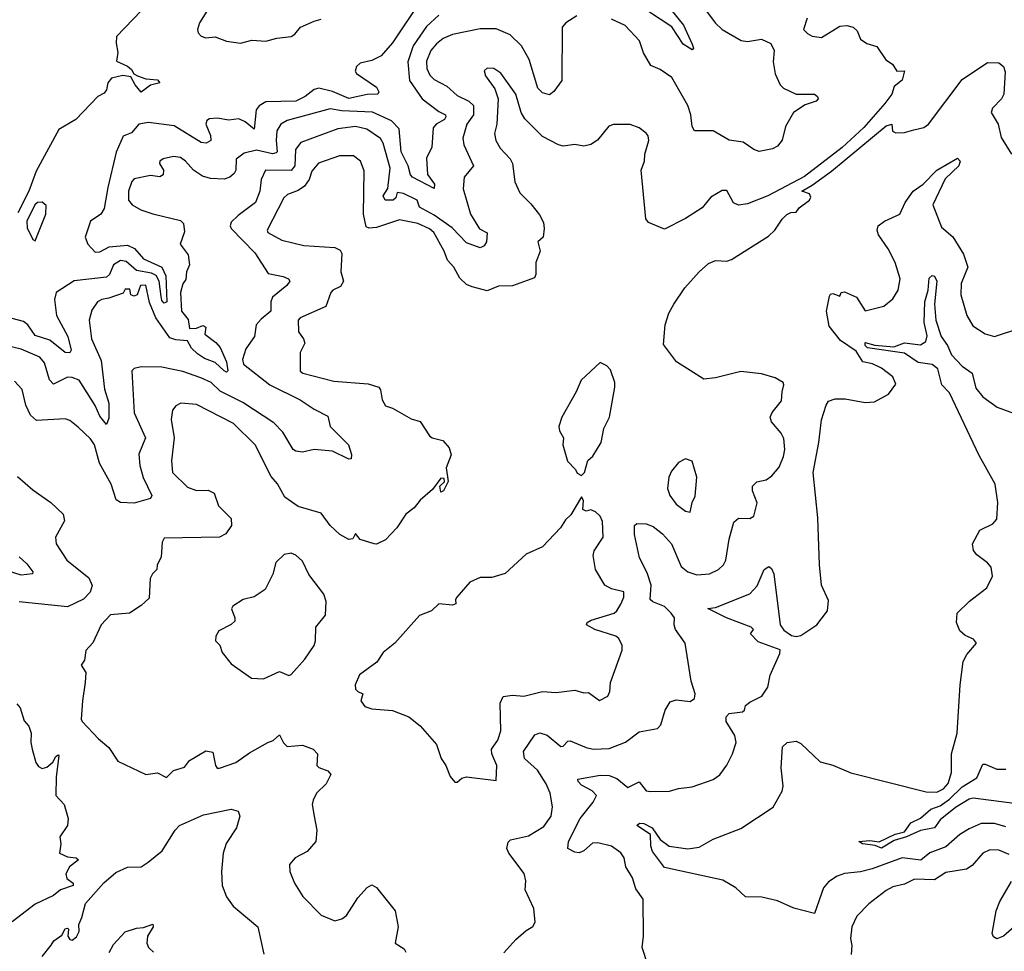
# Model space of a CAD drawing. Extents: x 1552033 to 1694788, y 811965 to 917215.
# Tile 85 of 256: x 1601038 to 1605308, y 829839 to 833878. Entities that reach past the tile are written whole.
import ezdxf

# ---------------------------------------------------------------- set-up
doc = ezdxf.new("R2010")
doc.units = 0

msp = doc.modelspace()

# ---------------------------------------------------------------- linework, layer by layer
at = {"layer": '0CON20XD'}
for points in [[(1602775, 833956.8), (1602655, 833777.5), (1602605, 833721.1), (1602565, 833700.9), (1602515, 833689.1), (1602498.2, 833675), (1602492.9, 833655), (1602498.9, 833645), (1602585.8, 833585.8), (1602595.3, 833565), (1602591.2, 833555), (1602545, 833553.8), (1602465, 833536.5), (1602395, 833567.2), (1602335, 833581.1), (1602315, 833575.3), (1602275.4, 833545), (1602235, 833524.6), (1602105, 833522.1), (1602076.4, 833505), (1602062.8, 833487.2), (1602055, 833403.5), (1602016.2, 833435), (1601988.3, 833448.3), (1601945, 833443), (1601895, 833451.5), (1601861.1, 833448.9), (1601849.1, 833440.9), (1601845.8, 833425), (1601865.8, 833375.8), (1601867.6, 833355), (1601847.3, 833342.7), (1601825, 833345.6), (1601707.6, 833417.6), (1601597.2, 833432.8), (1601555, 833424.4), (1601522.8, 833387.2), (1601486.7, 833373.3), (1601455.8, 833304.2), (1601419.5, 833150.5), (1601405, 833059.2), (1601389.5, 833035), (1601345.7, 833005), (1601322.5, 832935), (1601333.8, 832905), (1601365, 832870.7), (1601385, 832871.5), (1601426.5, 832893.5), (1601505, 832901.2), (1601535.4, 832885.4), (1601575, 832840.6), (1601655, 832805.5), (1601672, 832768), (1601675.9, 832655), (1601665, 832648.9), (1601655, 832660.5), (1601651.4, 832678.6)], [(1603975, 833972.5), (1604053.9, 833863.9), (1604085, 833835.9), (1604167.4, 833787.4), (1604195, 833783.3), (1604255, 833793.3), (1604295.6, 833775), (1604310.5, 833745), (1604305.5, 833695), (1604313.7, 833643.7), (1604335.6, 833595.6), (1604350.9, 833580.9), (1604405, 833555.6), (1604485, 833554.5), (1604498.5, 833545), (1604500.9, 833535), (1604492.5, 833525), (1604445, 833509.6), (1604394.3, 833475), (1604359.4, 833415), (1604344.6, 833355.4), (1604325, 833330), (1604302.4, 833317.6), (1604245, 833306.8), (1604221.4, 833315), (1604175, 833347.5), (1604115.4, 833355.4), (1604045.5, 833395.5), (1603965, 833396.7), (1603954.4, 833414.4), (1603949.1, 833465), (1603935.3, 833505.3), (1603866.9, 833626.9), (1603815, 833662.2), (1603775, 833680), (1603743.8, 833735), (1603725.8, 833785.8), (1603663.3, 833853.3), (1603605, 833880.8)], [(1601565, 833917.1), (1601458.2, 833805), (1601456.5, 833776.5), (1601464, 833736), (1601458.3, 833698.3), (1601505, 833676.5), (1601522.4, 833662.4), (1601533.2, 833643.2), (1601548.8, 833635), (1601585, 833621.8), (1601635, 833616.9), (1601645.8, 833605), (1601605, 833593.5), (1601565, 833563.3), (1601538.8, 833595), (1601520.3, 833630.3), (1601485, 833636.1), (1601436, 833624), (1601420.8, 833605), (1601415, 833573.3), (1601405, 833558.8), (1601376.2, 833545), (1601281.4, 833445), (1601207.9, 833402.1), (1601108.7, 833221.3), (1601077.2, 833135), (1601029.9, 833040.1)], [(1601850, 833915), (1601818, 833865), (1601808.8, 833835), (1601811.7, 833821.7), (1601825, 833806.7), (1601845, 833800), (1601885, 833804.3), (1601934.4, 833784.4), (1601995, 833776.9), (1602045, 833788.9), (1602105, 833784.3), (1602152.6, 833797.4), (1602215.5, 833805), (1602231.5, 833815), (1602255.6, 833845), (1602315, 833871.4), (1602345, 833880.6)], [(1603862.1, 833922.1), (1603916.5, 833855), (1603955, 833772.5), (1603960, 833755), (1603955, 833747.5), (1603915, 833771.4), (1603866.9, 833846.9), (1603765, 833913.1)], [(1602855, 833897.3), (1602802.1, 833847.9), (1602744.6, 833765.4), (1602721.7, 833695), (1602728.2, 833615), (1602782.9, 833535), (1602855, 833480), (1602884, 833465), (1602886.2, 833456.2), (1602880.5, 833445), (1602844.4, 833425), (1602830.9, 833409.2), (1602825.4, 833325), (1602802.5, 833277.5), (1602807.2, 833207.2), (1602836.9, 833165), (1602835, 833146.2), (1602741.8, 833195), (1602732.5, 833205), (1602722.1, 833245), (1602692.9, 833305), (1602684, 833405), (1602649.7, 833439.7), (1602567.8, 833477.8), (1602435, 833482.7), (1602385, 833490.9), (1602198.4, 833441.6), (1602170.8, 833425), (1602153.6, 833396.4), (1602149.8, 833355), (1602154.2, 833305.8), (1602149.9, 833300.1), (1602135, 833296.8), (1602065, 833311.7), (1602011.2, 833298.8), (1601976.6, 833273.4), (1601974.7, 833225.3), (1601968.2, 833211.8), (1601949.4, 833195), (1601925, 833186.6), (1601865, 833190), (1601830.1, 833200.1), (1601791.4, 833225), (1601757.3, 833265), (1601735, 833280.7), (1601705, 833284.6), (1601660, 833275), (1601645.8, 833265), (1601644.3, 833255), (1601661.2, 833225), (1601660, 833205), (1601645, 833197.1), (1601605, 833202.1), (1601535, 833188.8), (1601524.1, 833175.9), (1601509.6, 833135), (1601509.7, 833095), (1601525.9, 833075), (1601563.2, 833053.2), (1601615, 833035.9), (1601735, 833008), (1601748.8, 832995), (1601752.4, 832957.6), (1601734.4, 832904.4), (1601769.1, 832859.1), (1601774.1, 832815.9), (1601762, 832785), (1601758.3, 832751.7), (1601745, 832733.3), (1601735.6, 832695), (1601739.6, 832615), (1601768.3, 832578.3), (1601775, 832538.8), (1601805, 832541.1), (1601832.3, 832552.3), (1601845.5, 832545.5), (1601840.4, 832515), (1601888.9, 832478.9), (1601907, 832457), (1601934.7, 832395.3), (1601940, 832355), (1601935, 832350.5), (1601925, 832355.4), (1601885, 832391.6), (1601838.8, 832408.8), (1601809.6, 832429.6), (1601783.6, 832453.6), (1601765.3, 832485.3), (1601715, 832489.6), (1601689.3, 832499.3), (1601628.3, 832585), (1601601.6, 832651.6), (1601585, 832726.9), (1601562.5, 832725), (1601546.7, 832685), (1601535, 832680), (1601520, 832685), (1601515, 832710), (1601495, 832710), (1601487, 832693), (1601425, 832670.4)], [(1603454.7, 833895.3), (1603406, 833865), (1603390, 833845), (1603389.4, 833615), (1603355, 833566.2), (1603335, 833552), (1603305, 833561.4), (1603285, 833580.8), (1603247.5, 833705), (1603214.4, 833764.4), (1603165, 833813.1), (1603105, 833838.8), (1603035, 833837.7), (1602915, 833814.1), (1602875, 833796.6), (1602845, 833773.2), (1602821.6, 833745), (1602801.7, 833698.3), (1602803.4, 833666.6), (1602816.9, 833636.9), (1602835, 833618.2), (1602890.1, 833590.1), (1602935, 833548.7), (1602985.7, 833525), (1603005.9, 833505.9), (1603006.7, 833465), (1602977.3, 833425), (1602960.3, 833365), (1602963.8, 833335), (1603005.6, 833244.4), (1602965.5, 833195), (1602961.2, 833145), (1602993.1, 833035), (1603031.7, 832971.7), (1603065, 832953.8), (1603062.2, 832915), (1603053, 832897), (1603035, 832888.8), (1602975, 832910.6), (1602914, 832975), (1602835, 833031.1), (1602772.2, 833065), (1602762, 833095), (1602702.5, 833125), (1602675, 833129.1), (1602669.4, 833105), (1602657.5, 833095), (1602623.5, 833095), (1602614.7, 833115), (1602634.1, 833145.9), (1602644.3, 833234.3)], [(1604452.9, 833885), (1604437.5, 833835), (1604455, 833817.5), (1604475, 833806.7), (1604515, 833801.4), (1604595, 833850.6), (1604625, 833853.1), (1604653.3, 833845), (1604669.7, 833829.7), (1604684.3, 833794.3), (1604712.5, 833775), (1604755, 833761.2), (1604794.2, 833704.2), (1604822.5, 833685), (1604842.5, 833655), (1604875, 833656.7), (1604865, 833615.5), (1604831.1, 833588.9), (1604820.7, 833555), (1604789.8, 833515), (1604699.4, 833410.6), (1604605, 833323.6), (1604441.5, 833198.5), (1604282, 833115), (1604195, 833079.2), (1604155, 833073.3), (1604133.6, 833083.6), (1604105, 833137.5), (1604085, 833137.5), (1604035, 833108.8), (1603997.6, 833062.4), (1603925, 833015.7), (1603835, 832970.6), (1603765, 832999.2), (1603752.9, 833015), (1603732.5, 833225), (1603747.5, 833265), (1603749.2, 833295), (1603765.8, 833355), (1603763.8, 833375), (1603755, 833386.2), (1603725, 833408.8), (1603685, 833424), (1603613.6, 833423.6), (1603593.2, 833416.8), (1603544.4, 833355.6), (1603515, 833337.1), (1603485, 833330), (1603445, 833336.9), (1603395, 833330), (1603374, 833336), (1603305, 833371.9), (1603228.3, 833448.3), (1603212.1, 833475), (1603189.2, 833555), (1603125, 833645.8), (1603094.2, 833665.8), (1603065, 833667.5), (1603053, 833657), (1603057.5, 833635), (1603098.2, 833578.2), (1603112.3, 833535), (1603106.9, 833425), (1603097.3, 833385), (1603102.5, 833355), (1603121.5, 833321.5), (1603164.4, 833275), (1603175.6, 833255), (1603185.5, 833175.5), (1603206.8, 833126.8), (1603255, 833080), (1603292.6, 833032.6), (1603308.9, 832998.9), (1603312.6, 832972.6), (1603307.5, 832935), (1603284.6, 832915), (1603294.6, 832875), (1603276.5, 832825), (1603276.6, 832773.4), (1603271.3, 832758.7), (1603175.4, 832724.6), (1603115, 832722.3), (1603065, 832702.1), (1603000, 832720)], [(1603137.6, 829832.4), (1603190.3, 829889.7), (1603235, 829930), (1603263.3, 829946.7), (1603273.3, 829965), (1603267.1, 830025), (1603230, 830105), (1603232.7, 830145), (1603226.1, 830176.1), (1603159.4, 830265), (1603150.8, 830285), (1603157, 830313), (1603166.9, 830323.1), (1603245, 830339.6), (1603310.5, 830379.5), (1603342.3, 830425), (1603349.1, 830465), (1603338.7, 830525), (1603321.9, 830565), (1603284.2, 830624.2), (1603227.1, 830675), (1603222.5, 830705), (1603271.8, 830778.2), (1603293.1, 830786.9), (1603325, 830776.5), (1603385, 830727.5), (1603395, 830728.8), (1603415, 830750), (1603425, 830750.9), (1603495, 830722.7), (1603525, 830715.5), (1603595, 830718.2), (1603665, 830746.2), (1603725, 830790.5), (1603804.3, 830805.7), (1603819.1, 830820.9), (1603837.5, 830885), (1603858.7, 830921.3), (1603885, 830930), (1603945, 830922.5), (1603964.3, 830935.7), (1603967.5, 830955), (1603950, 831010), (1603924.4, 831174.4), (1603881.4, 831235), (1603875.7, 831255), (1603877.8, 831285), (1603863.4, 831305), (1603835, 831333.6), (1603783.8, 831353.8), (1603771.8, 831365), (1603777.2, 831427.2), (1603759.3, 831479.3), (1603725.5, 831545), (1603703.6, 831646.4), (1603704.3, 831685), (1603715, 831693.8), (1603755, 831692.9), (1603785, 831680.5), (1603825, 831648.8), (1603865.3, 831605), (1603907.2, 831507.2), (1603935, 831483.7), (1603975, 831471.2), (1604030, 831475), (1604069.2, 831495), (1604090, 831515), (1604100.4, 831535), (1604114.7, 831625.3), (1604135, 831699.2), (1604155, 831716.7), (1604205, 831716), (1604221.2, 831725), (1604235.9, 831784.1), (1604215.7, 831835), (1604215.7, 831855), (1604235, 831874.3), (1604275, 831883.5), (1604299.9, 831900.1), (1604331.9, 831938.1), (1604351.1, 831985), (1604356.1, 832015), (1604351.7, 832061.7), (1604340.5, 832085), (1604298.1, 832135), (1604293.3, 832155), (1604300.6, 832175), (1604342.5, 832225), (1604344.2, 832265), (1604352.5, 832295), (1604349.2, 832305), (1604314.7, 832324.7), (1604255, 832342), (1604165, 832353.5), (1604055, 832324.7), (1604005, 832319.4), (1603886.9, 832395), (1603830, 832470), (1603837.5, 832555), (1603853.6, 832605), (1603875.3, 832645), (1603923.1, 832715), (1603984, 832785), (1604025, 832820.8), (1604055, 832833.5), (1604105, 832831.4), (1604125, 832838.9), (1604285, 832939.2), (1604312.9, 832965), (1604345, 833013.8), (1604365, 833033.3), (1604381.7, 833041.7), (1604405, 833043.3), (1604418.1, 833061.9), (1604463.3, 833095), (1604468.8, 833108.8), (1604463, 833123), (1604430, 833135), (1604475, 833160), (1604558.3, 833221.7), (1604795, 833417.5), (1604820, 833425), (1604822.5, 833395), (1604837, 833387), (1604875, 833388.8), (1604915, 833400), (1604958.8, 833411.2), (1604980, 833425), (1605125, 833619.2), (1605235, 833691.9), (1605285, 833691.4), (1605304.2, 833675), (1605312.1, 833652.1), (1605306.2, 833555), (1605295.3, 833534.7), (1605256.2, 833495), (1605250.8, 833475), (1605282, 833425), (1605295, 833367.5), (1605339.2, 833295)], [(1602644.3, 833234.3), (1602615, 833342.5), (1602602.8, 833362.8), (1602543.2, 833403.2), (1602495, 833414.3), (1602417.5, 833405), (1602257.3, 833345), (1602234.2, 833315), (1602231.5, 833245), (1602215, 833223.8), (1602104.5, 833225), (1602085.4, 833185), (1602079.7, 833135), (1602060.7, 833085), (1601985, 833029.6), (1601955, 833000.2), (1601950.3, 832985), (1601955, 832973.3), (1602057.5, 832867.5), (1602115, 832777.5), (1602181.2, 832765), (1602204, 832755), (1602210, 832745), (1602197.1, 832725), (1602135, 832675.7), (1602127.3, 832655), (1602126.9, 832615), (1602085, 832580.2), (1602063.3, 832555), (1602056.5, 832505), (1602018.5, 832451.5), (1602004.1, 832405), (1602008.1, 832385), (1602122.3, 832295), (1602255, 832229.6), (1602315, 832188.8), (1602375, 832159.2), (1602384.5, 832115), (1602463.5, 832035), (1602477.3, 831992.7), (1602475.7, 831974.3), (1602465, 831973.3), (1602395, 832007.7), (1602315.5, 832014.5), (1602265, 832002.5), (1602235, 832007.1), (1602224.4, 832015), (1602179.7, 832089.7), (1602140.1, 832130.1), (1602005, 832219), (1601907.5, 832267.5), (1601868.8, 832305), (1601824, 832326), (1601745, 832353), (1601655, 832372), (1601565, 832373.7), (1601534.1, 832365.9), (1601523.8, 832355), (1601533.9, 832173.9), (1601582.9, 832065), (1601555.3, 831995), (1601559.7, 831945), (1601572.9, 831892.9), (1601611.2, 831815), (1601605, 831802), (1601535, 831781.8), (1601475, 831784.6), (1601456.4, 831796.4), (1601434.7, 831865), (1601383.7, 831955), (1601362.5, 832035), (1601345, 832060.9), (1601291.7, 832111.7), (1601255, 832140.5), (1601235, 832148.2), (1601110.6, 832140.6), (1601084.2, 832164.2), (1601065, 832206.2), (1601049.1, 832275), (1601015, 832311.4)], [(1603000, 832720), (1602975, 832730.6), (1602947.1, 832757.1), (1602920.6, 832805), (1602893.9, 832835), (1602879.3, 832875), (1602834.5, 832955), (1602815, 832970.9), (1602765, 832993.8), (1602685, 833010), (1602585, 832976.7), (1602554, 832974), (1602540, 832980), (1602528.8, 833035), (1602532.1, 833222.1), (1602515.3, 833265.3), (1602485, 833287.9), (1602425, 833287.2), (1602334.5, 833255.5), (1602305, 833221.1), (1602293.6, 833185), (1602273.4, 833156.6), (1602245, 833137.9), (1602199.6, 833120.4), (1602183.4, 833105), (1602111.5, 832965), (1602113.9, 832955), (1602175, 832922.6), (1602269.6, 832899.6), (1602405, 832890), (1602428.2, 832878.2), (1602435.6, 832865), (1602431.4, 832785), (1602442.2, 832745), (1602428.9, 832721.1), (1602395.8, 832705), (1602387.9, 832695), (1602365, 832634.6), (1602254.2, 832585), (1602245.7, 832575), (1602246.9, 832525), (1602268.1, 832495), (1602274.3, 832475), (1602253.8, 832435), (1602253.9, 832353.9), (1602265.5, 832345.5), (1602400.8, 832310.8), (1602548.8, 832298.8), (1602595.4, 832285.4), (1602603.1, 832273.1), (1602609.6, 832229.6), (1602625, 832203.3), (1602655, 832193.3), (1602735, 832148), (1602775, 832136.2), (1602815, 832074), (1602827.5, 832065), (1602873.3, 832053.3), (1602901.2, 832021.2), (1602908.9, 831991.1), (1602887.5, 831935), (1602896.4, 831876.4), (1602876.2, 831835), (1602865, 831830), (1602860, 831855), (1602880, 831875), (1602878.3, 831888.3), (1602865, 831890), (1602828.3, 831841.7), (1602775, 831794.3), (1602748.6, 831761.4), (1602712.9, 831735), (1602673.6, 831675), (1602625, 831623.2), (1602585, 831604.4), (1602575, 831605.7), (1602514.4, 831624.4), (1602495, 831650), (1602482.7, 831627.3), (1602465, 831624.2), (1602426.2, 831646.2), (1602384.6, 831684.6), (1602345, 831738), (1602245, 831766.9), (1602188.5, 831808.5), (1602156, 831866), (1602128, 831898), (1602059.6, 832035), (1601965, 832126.8), (1601805, 832209.2), (1601737.5, 832215), (1601715, 832204.2), (1601700.6, 832185), (1601694.6, 832145), (1601707.5, 832065), (1601696.1, 831965), (1601701.1, 831915), (1601765, 831851.2), (1601805, 831837.5), (1601855, 831838.8), (1601881.9, 831825), (1601900.5, 831770.5), (1601955.7, 831715), (1601956.9, 831685), (1601931.4, 831648.6), (1601904.5, 831634.5), (1601665, 831630), (1601656.4, 831613.6), (1601651.7, 831548.3), (1601633.8, 831515), (1601632, 831495), (1601613.8, 831476.2), (1601604.4, 831455), (1601599.6, 831370.4), (1601565, 831338.1), (1601514.6, 831305.4), (1601432, 831298), (1601390.9, 831255), (1601355, 831176.2), (1601325, 831143.3), (1601318.8, 831101.2), (1601305, 831080), (1601325, 831047.5), (1601322, 831005), (1601310.4, 830925), (1601304.6, 830845), (1601308.8, 830835), (1601380.3, 830760.3), (1601425, 830723.3), (1601463.6, 830663.6), (1601585, 830606.2), (1601635, 830612.5), (1601675, 830592.5), (1601705, 830622.5), (1601752.3, 830637.7), (1601774.3, 830665.7), (1601845, 830708), (1601875, 830702.5), (1601886.7, 830645), (1601895, 830632.5), (1601905, 830632.5), (1601975, 830657.1), (1602035, 830700), (1602114, 830745), (1602137.5, 830752.5), (1602165, 830777.1), (1602182.5, 830742.5), (1602197.5, 830727.5), (1602265, 830732.9), (1602311.2, 830715), (1602328.8, 830695), (1602326.2, 830645), (1602335.8, 830635.8), (1602375, 830622), (1602388, 830605), (1602367.1, 830565), (1602325.8, 830525), (1602310, 830495), (1602306.9, 830475), (1602315.6, 830425), (1602326.7, 830365), (1602322.9, 830315), (1602285, 830272.5), (1602233.3, 830245), (1602207.5, 830215), (1602210, 830185), (1602230, 830135), (1602266.6, 830076.6), (1602345, 829996), (1602405, 829971.9), (1602435, 829979.4), (1602455, 829994.2), (1602505, 830071.2), (1602545, 830116.2), (1602565, 830126.7), (1602585.9, 830115.9), (1602666, 830015), (1602680, 829945), (1602666.7, 829875), (1602705, 829850), (1602713.3, 829835)], [(1603760, 829785), (1603737.1, 829855), (1603742.9, 829905), (1603742.5, 830065), (1603709.9, 830109.9), (1603695, 830157.5), (1603666.9, 830205), (1603659.7, 830245), (1603645, 830266.2), (1603605, 830295.4), (1603545, 830310), (1603522.4, 830307.6), (1603485.2, 830274.8), (1603465, 830265.5), (1603445, 830268.5), (1603415.8, 830285), (1603418.5, 830315), (1603469.1, 830415), (1603524.3, 830485), (1603540, 830515), (1603520, 830535), (1603475, 830560), (1603460, 830575), (1603458.8, 830585), (1603555, 830602.4), (1603595, 830600.7), (1603628, 830588), (1603675, 830550), (1603725, 830573.3), (1603755, 830535.5), (1603775, 830531.5), (1603856.5, 830533.5), (1603895, 830545.6), (1603955, 830551.5), (1604045, 830583.6), (1604075, 830604.4), (1604105, 830645.7), (1604130, 830695), (1604144.6, 830745), (1604139.1, 830775), (1604102.5, 830835), (1604102.5, 830855), (1604115, 830870.5), (1604172.9, 830877.1), (1604181.2, 830885), (1604186.2, 830905), (1604205, 830919.2), (1604256.7, 830945), (1604282.5, 830985), (1604293, 831037), (1604335, 831130), (1604336.2, 831146.2), (1604240.9, 831180.9), (1604207.5, 831215), (1604220, 831235), (1604210, 831245), (1604103.3, 831285), (1604022.5, 831325), (1604055, 831329.4), (1604205, 831389.3), (1604236.9, 831423.1), (1604267.1, 831495), (1604287, 831507), (1604298.9, 831498.9), (1604308.2, 831475), (1604336.2, 831255), (1604351.8, 831231.8), (1604385, 831208.8), (1604405, 831204), (1604425, 831208), (1604495, 831254.3), (1604540.6, 831315), (1604545, 831360), (1604515, 831426.7), (1604506.5, 831515), (1604498.7, 831718.7), (1604479.1, 831915), (1604503.8, 832045), (1604515, 832143.3), (1604535, 832206.7), (1604545, 832224), (1604575, 832234.4), (1604617.5, 832235), (1604705, 832218.3), (1604745, 832220.8), (1604805.6, 832255), (1604838.2, 832298.2), (1604825, 832329.6), (1604775, 832366.9), (1604735.8, 832385.8), (1604694.8, 832394.8), (1604665, 832441.2), (1604597.1, 832487.1), (1604549.1, 832549.1), (1604536.6, 832615), (1604550.1, 832679.9), (1604555, 832688.5), (1604565, 832690.8), (1604595, 832680), (1604600, 832695), (1604615, 832697.5), (1604667.3, 832675), (1604705, 832615.8), (1604785, 832636), (1604825, 832667.5), (1604847.1, 832705), (1604856.2, 832755), (1604835, 832826), (1604804.5, 832885), (1604762, 832945), (1604756.9, 832965), (1604761.5, 832985), (1604788.1, 833005), (1604855.3, 833034.7), (1604877.6, 833085), (1604912.4, 833135), (1604956.7, 833165), (1605015.6, 833225), (1605105, 833278.1), (1605116.5, 833265), (1605110.4, 833245), (1605051.4, 833188.6), (1604997.8, 833075), (1605035, 832978.8), (1605085, 832936.2), (1605130.9, 832860.9), (1605150, 832805), (1605139.6, 832780.4), (1605121.5, 832735), (1605118.9, 832685), (1605145.6, 832595), (1605171.3, 832551.3), (1605225, 832515.8), (1605266.1, 832503.9), (1605375, 832540)], [(1601105, 832920), (1601150.6, 833035), (1601152.8, 833072.8), (1601135, 833086.7), (1601115, 833084.8), (1601103, 833075), (1601069.5, 833005), (1601070.6, 832975), (1601095, 832924.5), (1601105, 832920)], [(1601651.4, 832678.6), (1601643.4, 832745), (1601629.3, 832769.3), (1601609.4, 832779.4), (1601545, 832791), (1601500, 832830), (1601475, 832834.7), (1601444.8, 832815.2), (1601426.8, 832773.2), (1601415, 832761.2), (1601274.1, 832745.9), (1601195.6, 832695), (1601189.1, 832665), (1601198.2, 832595), (1601246.2, 832505), (1601261.5, 832445), (1601256.1, 832433.9), (1601234.7, 832434.7), (1601168.5, 832488.5), (1601105, 832508.5), (1601072.6, 832555), (1601055, 832570.3), (1600895, 832611.8)], [(1605315, 830378.3), (1605265, 830393.3), (1605207.4, 830392.6), (1605155, 830370.4), (1605115.6, 830345), (1605055, 830292.3), (1604985, 830265.4), (1604946.1, 830233.9), (1604865, 830244.8), (1604735, 830196.3), (1604685, 830183.5), (1604615, 830176.7), (1604582.5, 830165), (1604545, 830140.5), (1604523.6, 830115), (1604485, 830002.5), (1604395, 830025.6), (1604325, 830058.1), (1604256, 830074), (1604185, 830075.8), (1604144.2, 830115), (1604087.7, 830147.7), (1603835, 830202.2), (1603782.2, 830272.2), (1603774.8, 830295), (1603773.6, 830345), (1603714.4, 830385), (1603725.8, 830394.2), (1603745, 830393.8), (1603781.1, 830375), (1603815, 830324.4), (1603855, 830294.4), (1603935, 830283.9), (1603985, 830290.8), (1604045, 830325.5), (1604165, 830371.4), (1604305.4, 830464.6), (1604345, 830533.3), (1604348.9, 830555), (1604340.6, 830635), (1604346, 830725), (1604365.7, 830744.3), (1604405, 830750.8), (1604425, 830740.6), (1604510.1, 830660.1), (1604565, 830645.9), (1604642.9, 830612.9), (1604969.8, 830529.8), (1605015, 830529.7), (1605045, 830543.4), (1605065, 830567.3), (1605079.7, 830615), (1605079.5, 830695), (1605103.1, 830785), (1605116, 830994), (1605130, 831095), (1605145, 831126.2), (1605187.5, 831175), (1605175, 831192.5), (1605138.9, 831208.9), (1605115, 831228.9), (1605101.1, 831265), (1605104, 831305), (1605157.5, 831357.5), (1605232, 831415), (1605257.5, 831465), (1605250.8, 831505), (1605235, 831524), (1605188.3, 831558.3), (1605175, 831577.5), (1605170, 831605), (1605202, 831665), (1605258.1, 831691.9), (1605275, 831712.5), (1605279.4, 831785), (1605268.5, 831865), (1605199.3, 831989.3), (1605070.5, 832260.5), (1605037.1, 832295), (1605020.5, 832365), (1604995, 832383.2), (1604935, 832391.6), (1604875, 832432.1), (1604715, 832454.8), (1604704.4, 832465.6), (1604705, 832479.2), (1604746.5, 832466.5), (1604829.2, 832459.2), (1604875, 832476.7), (1604945, 832468.6), (1604967.7, 832482.3), (1604972.9, 832507.1), (1604961.1, 832565), (1604962.9, 832655), (1604978, 832705), (1604982.6, 832757.4), (1604995, 832769.3), (1605005, 832766.5), (1605016, 832745), (1605004.8, 832645.2), (1605011, 832575), (1605034.3, 832504.3), (1605061.4, 832465), (1605079, 832425), (1605125, 832375.3), (1605168.4, 832345), (1605185, 832281.2), (1605215, 832242.9), (1605277.8, 832197.8), (1605375, 832162.5)], [(1601425, 832670.4), (1601393.8, 832665), (1601375, 832654.3), (1601350.8, 832619.2), (1601339.2, 832575), (1601349.5, 832495), (1601391, 832401), (1601405.7, 832275.7), (1601423.9, 832216.1), (1601425, 832150), (1601415, 832123.3), (1601385, 832158.6), (1601364.8, 832204.8), (1601295.5, 832315.5), (1601265, 832327.5), (1601245, 832328.1), (1601185, 832298.5), (1601167.1, 832317.1), (1601145, 832390), (1601125.2, 832415.2), (1601045, 832449.3), (1600965, 832468.7)], [(1603475, 831902.5), (1603487.5, 831915), (1603502.5, 831967.5), (1603523.8, 831986.2), (1603560, 832045), (1603570.8, 832105), (1603596, 832155), (1603619.2, 832285), (1603618.8, 832305), (1603600.7, 832360.7), (1603585, 832377.5), (1603555, 832392.5), (1603472.9, 832315), (1603452, 832265), (1603388.8, 832155), (1603376.2, 832115), (1603378.8, 832095), (1603396, 832065), (1603393.8, 832035), (1603414.1, 831964.1), (1603448.3, 831928.3), (1603455, 831912.5), (1603475, 831902.5)], [(1603945, 831742.5), (1603954, 831785), (1603968, 831812), (1603974.4, 831895), (1603955, 831963.8), (1603925, 831974.3), (1603895, 831958.6), (1603865, 831921.2), (1603853.1, 831895), (1603847.1, 831845), (1603858.1, 831815), (1603885, 831778), (1603925, 831747.5), (1603945, 831742.5)], [(1601028.1, 831898.1), (1601095, 831839.4), (1601172.9, 831785), (1601227.1, 831735), (1601232.9, 831705), (1601192.9, 831635), (1601195.6, 831605), (1601242.1, 831535), (1601338.3, 831458.3), (1601352.2, 831425), (1601343.7, 831396.3), (1601315, 831365.7), (1601245, 831332.2), (1601035, 831354.7)], [(1602935, 830572.5), (1602955, 830590), (1602975, 830596), (1603105, 830580), (1603107.1, 830645), (1603085.5, 830695), (1603083.5, 830715), (1603111.8, 830755), (1603125.3, 830795), (1603122.4, 830915), (1603135, 830943.5), (1603175, 830950), (1603225, 830944.6), (1603305, 830965.4), (1603365, 830961.1), (1603445, 830971.1), (1603485, 830959.2), (1603505, 830960.8), (1603553, 830927), (1603588.8, 830945), (1603598, 830965), (1603600.8, 831005), (1603650.8, 831145), (1603650.8, 831165), (1603635.8, 831195), (1603624, 831205), (1603532, 831235), (1603496.2, 831255), (1603498.8, 831265), (1603516.2, 831275), (1603615.6, 831305), (1603628.1, 831315), (1603645.4, 831344.6), (1603657.5, 831375), (1603657.4, 831397.4), (1603605, 831410.6), (1603576.3, 831426.3), (1603534.6, 831494.6), (1603525.5, 831555), (1603530, 831575), (1603568.1, 831635), (1603565, 831702.5), (1603555.6, 831725), (1603535, 831744), (1603515, 831753.3), (1603495, 831747.5), (1603480, 831755), (1603483, 831793), (1603475, 831810), (1603428, 831732), (1603405, 831710), (1603384, 831675), (1603305, 831593.3), (1603235, 831561.2), (1603143.1, 831476.9), (1603085, 831459.4), (1603035, 831460), (1602990.3, 831439.7), (1602933.3, 831375), (1602927.5, 831365), (1602930, 831345), (1602915, 831340), (1602855, 831345.8), (1602824.4, 831315.6), (1602771.2, 831295), (1602665.5, 831174.5), (1602614.3, 831135), (1602586.9, 831093.1), (1602512.1, 831037.9), (1602492.9, 830995), (1602494.3, 830975), (1602505, 830965.8), (1602526, 830956), (1602517.1, 830925), (1602535, 830900.8), (1602565, 830890.8), (1602655, 830883.8), (1602725, 830856), (1602775, 830816.2), (1602845.8, 830735), (1602866.2, 830675), (1602886.2, 830645), (1602905, 830597.5), (1602925, 830572.5), (1602935, 830572.5)], [(1602095, 831020.8), (1602165, 831052.3), (1602205, 831034.4), (1602215, 831038.9), (1602275, 831105.6), (1602314.4, 831165), (1602321.1, 831185), (1602322.5, 831245), (1602363.8, 831296.2), (1602367.3, 831355), (1602357.6, 831387.6), (1602292.1, 831472.1), (1602265, 831530.6), (1602235, 831556.9), (1602215, 831565.6), (1602185, 831560), (1602148.8, 831525), (1602135.8, 831474.2), (1602102.1, 831407.9), (1602055, 831376.2), (1602007.5, 831365), (1601962.5, 831335), (1601956.7, 831323.3), (1601970.6, 831285), (1601970.3, 831269.7), (1601955, 831255.7), (1601901.2, 831228.8), (1601888.8, 831205), (1601887.5, 831185), (1601906.1, 831166.1), (1601916.7, 831135), (1601955.8, 831085.8), (1602043.2, 831023.2), (1602095, 831020.8)], [(1601035, 831548.8), (1601069.3, 831519.3), (1601094.4, 831485), (1601094, 831475), (1601045, 831470.5), (1600985, 831489)], [(1601025, 830911.4), (1601040.5, 830895), (1601057.7, 830837.7), (1601077.5, 830815), (1601087.5, 830785), (1601086, 830745), (1601092, 830715), (1601108.3, 830658.3), (1601120.2, 830640.2), (1601135, 830632.2), (1601155, 830637.1), (1601181.3, 830658.7), (1601195, 830683.8), (1601205, 830691.2), (1601207.1, 830687.1), (1601195.8, 830595), (1601194.3, 830515), (1601231.2, 830475), (1601248, 830415), (1601245.8, 830384.2), (1601212.5, 830335), (1601216.7, 830305), (1601211.2, 830265), (1601245, 830249.2), (1601282.5, 830245), (1601293.3, 830235), (1601253.3, 830205), (1601237.5, 830175), (1601242.5, 830155), (1601270, 830135), (1601270, 830125), (1601215, 830106.2), (1601185, 830081.2), (1601105, 830044), (1601005, 829967.5)], [(1605429.6, 830469.6), (1605172.6, 830502.6), (1605155, 830498.4), (1605097, 830463), (1605030.5, 830409.5), (1605005.6, 830374.4), (1604945, 830363.4), (1604884, 830335), (1604831.1, 830318.9), (1604775, 830286.7), (1604748.1, 830298.1), (1604692.5, 830305), (1604676.7, 830315), (1604725, 830320), (1604765, 830314), (1604835, 830346.4), (1604875, 830356.8), (1604903.3, 830396.7), (1604944.2, 830415.8), (1604990, 830455), (1605029.5, 830470.5), (1605070.6, 830499.4), (1605125, 830552), (1605189, 830591), (1605215, 830650), (1605225, 830650.8), (1605275, 830628.2), (1605315, 830628.8)], [(1601135, 829817.1), (1601174, 829866), (1601185.8, 829885), (1601220.3, 829909.7), (1601235, 829936.2), (1601245, 829940), (1601250, 829935), (1601246.2, 829905), (1601255, 829890), (1601265, 829888), (1601285, 829902), (1601295.6, 829925), (1601293.8, 829955), (1601308.1, 829985), (1601323.6, 830046.4), (1601403.4, 830136.6), (1601455, 830180.4), (1601505, 830204.2), (1601565, 830205.7), (1601595, 830225.4), (1601655.5, 830275), (1601711.5, 830365), (1601731.4, 830385), (1601835, 830430.5), (1601955, 830455.8), (1601985, 830446.7), (1601993.3, 830425), (1601978.6, 830375), (1601932.9, 830307.1), (1601920, 830265), (1601913.8, 830185), (1601916.5, 830125), (1601935.3, 830075.3), (1601964.4, 830035), (1602035, 829975.6), (1602071.1, 829945), (1602096.4, 829826.4)], [(1605329.4, 830259.4), (1605285, 830277.1), (1605245, 830279.3), (1605215, 830264.6), (1605169.1, 830210.9), (1605144.8, 830195.2), (1605055, 830180.9), (1605005, 830148.8), (1604918.8, 830151.2), (1604875, 830130), (1604825, 830119.1), (1604795, 830102.7), (1604720, 830045), (1604668.6, 829991.4), (1604646.7, 829945), (1604640.5, 829895), (1604646.9, 829865), (1604643.9, 829825)], [(1605395, 829983.6), (1605305, 829904.5), (1605275, 829892.9), (1605261.2, 829901.2), (1605255.9, 829915.9), (1605273.3, 830015), (1605288.4, 830055), (1605338.8, 830141.2)], [(1601426.4, 829833.7), (1601445, 829869.2), (1601495, 829924.2), (1601545, 829940), (1601575, 829942), (1601615, 829957.5), (1601616.2, 829945), (1601592.2, 829905), (1601590, 829875), (1601595.9, 829855.9), (1601618.8, 829835)]]:
    msp.add_lwpolyline(points, dxfattribs=at)

doc.saveas('drawing.dxf')
